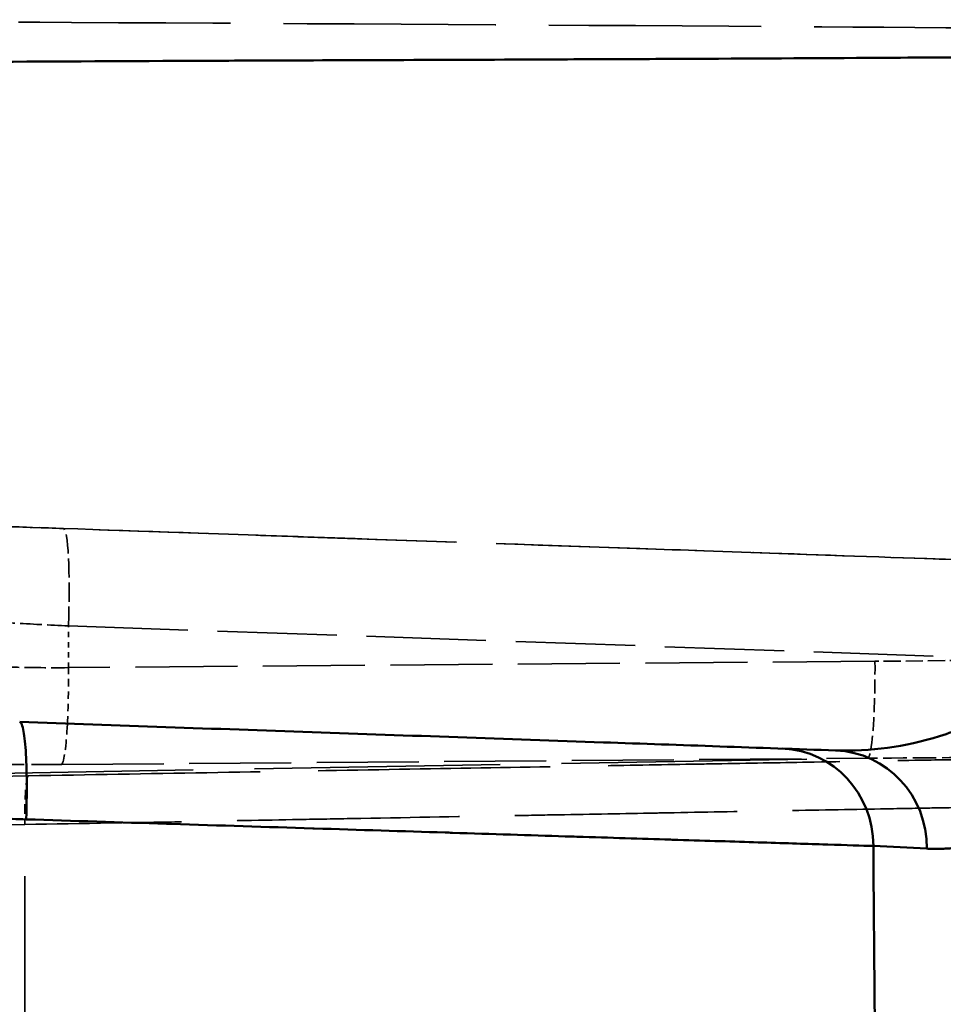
# Model space of a CAD drawing. Header units: millimetres. Extents: x 3278 to 6066, y 2420 to 4375.
# Tile 252 of 256: x 5359 to 5378, y 3345 to 3365. Entities that reach past the tile are written whole.
import ezdxf

# ---------------------------------------------------------------- set-up
doc = ezdxf.new("R2010")
doc.units = ezdxf.units.MM
doc.linetypes.add('DASHED', pattern=[0.2067, 0.1654, -0.0413])
for name, color, linetype, lineweight in [('Sichtbare Kanten(DIN)', 7, 'Continuous', 50), ('Sichtbare tangentiale Kanten(DIN)', 7, 'Continuous', 50), ('Verdeckte Kanten(DIN)', 7, 'DASHED', 35), ('Verdeckte tangentiale Kanten(DIN)', 7, 'DASHED', 35)]:
    doc.layers.add(name, color=color, linetype=linetype, lineweight=lineweight)

msp = doc.modelspace()

# ---------------------------------------------------------------- linework, layer by layer
at = {"layer": 'Sichtbare Kanten(DIN)'}
msp.add_open_spline([(5359.448, 3350.63), (5361.447, 3350.56), (5363.45, 3350.49), (5365.447, 3350.421), (5367.444, 3350.351), (5369.435, 3350.281), (5371.424, 3350.212), (5373.018, 3350.156), (5374.61, 3350.101), (5376.188, 3350.045)], degree=3, knots=[-21.057605, -21.057605, -21.057605, -21.057605, -12.279804, -12.279804, -12.279804, -3.502017, -3.502017, -3.502017, 3.527661, 3.527661, 3.527661, 3.527661], dxfattribs=at)
at = {"layer": 'Sichtbare tangentiale Kanten(DIN)'}
for centre, major_axis, ratio, start_param, end_param in [((5360.275, 3351.745), (0.016, -2), 0.087153, 0.957792, 0.958075), ((5375.022, 3348.085), (0.07, 1.999), 0.970534, 4.7461, 6.27582), ((5376.119, 3348.047), (0.07, 1.999), 0.970611, 4.738385, 6.283186), ((5376.822, 3351.875), (-0.016, 2), 0.087153, 3.576924, 3.577303), ((5358.164, 3356.404), (18.022, -1.427), 0.42508, 4.808756, 4.824716)]:
    msp.add_ellipse(centre, major_axis=major_axis, ratio=ratio, start_param=start_param, end_param=end_param, dxfattribs=at)
for points, knots in [([(5386.461, 3364.348), (5386.241, 3364.345), (5386.021, 3364.342), (5385.8, 3364.339), (5384.897, 3364.328), (5383.991, 3364.318), (5383.082, 3364.308), (5382.974, 3364.307), (5382.865, 3364.306), (5382.756, 3364.305), (5381.117, 3364.289), (5379.472, 3364.276), (5377.821, 3364.265), (5377.421, 3364.262), (5377.021, 3364.26), (5376.62, 3364.258), (5375.25, 3364.249), (5373.876, 3364.243), (5372.498, 3364.237), (5371.81, 3364.233), (5371.12, 3364.231), (5370.429, 3364.228), (5369.329, 3364.223), (5368.227, 3364.219), (5367.123, 3364.215), (5366.148, 3364.211), (5365.171, 3364.208), (5364.194, 3364.204), (5363.591, 3364.201), (5362.988, 3364.198), (5362.384, 3364.196), (5360.898, 3364.189), (5359.408, 3364.182), (5357.914, 3364.174), (5357.419, 3364.172), (5356.924, 3364.169), (5356.429, 3364.166), (5354.82, 3364.158), (5353.207, 3364.149), (5351.592, 3364.138), (5351.208, 3364.136), (5350.824, 3364.133), (5350.44, 3364.131), (5349.002, 3364.12), (5347.563, 3364.108), (5346.125, 3364.094), (5345.835, 3364.091), (5345.546, 3364.088), (5345.257, 3364.085), (5344.2, 3364.073), (5343.144, 3364.061), (5342.089, 3364.046), (5341.996, 3364.045), (5341.903, 3364.043), (5341.81, 3364.042), (5340.855, 3364.028), (5339.901, 3364.013), (5338.946, 3363.997)], [-29.120431, -29.120431, -29.120431, -29.120431, -28.111844, -28.111844, -28.111844, -23.971121, -23.971121, -23.971121, -23.47453, -23.47453, -23.47453, -16.008276, -16.008276, -16.008276, -14.199768, -14.199768, -14.199768, -8.016418, -8.016418, -8.016418, -4.925514, -4.925514, -4.925514, 0, 0, 0, 4.349381, 4.349381, 4.349381, 7.029678, 7.029678, 7.029678, 13.624114, 13.624114, 13.624114, 15.807465, 15.807465, 15.807465, 22.898752, 22.898752, 22.898752, 24.585251, 24.585251, 24.585251, 30.903163, 30.903163, 30.903163, 32.173325, 32.173325, 32.173325, 36.810668, 36.810668, 36.810668, 37.21912, 37.21912, 37.21912, 41.414883, 41.414883, 41.414883, 41.414883]), ([(5385.519, 3358.558), (5385.385, 3358.177), (5385.107, 3357.473), (5384.676, 3356.533), (5384.159, 3355.556), (5383.547, 3354.573), (5382.683, 3353.417), (5381.658, 3352.312), (5380.502, 3351.387), (5379.389, 3350.734), (5377.965, 3350.164), (5376.898, 3350.021), (5376.188, 3350.045)], [6.858626, 6.858626, 6.858626, 6.858626, 8.487718, 10.054537, 11.621357, 13.993458, 16.365559, 20.288914, 24.212269, 27.709208, 31.206147, 38.200025, 38.200025, 38.200025, 38.200025]), ([(5385.984, 3357.835), (5385.969, 3357.779), (5385.954, 3357.723), (5385.938, 3357.668), (5385.92, 3357.603), (5385.902, 3357.538), (5385.884, 3357.474), (5385.847, 3357.347), (5385.809, 3357.221), (5385.772, 3357.097), (5385.73, 3356.961), (5385.688, 3356.827), (5385.646, 3356.695), (5385.612, 3356.588), (5385.577, 3356.483), (5385.543, 3356.38), (5385.465, 3356.149), (5385.387, 3355.926), (5385.308, 3355.709), (5385.229, 3355.494), (5385.149, 3355.285), (5385.069, 3355.083), (5385.02, 3354.961), (5384.972, 3354.841), (5384.923, 3354.724), (5384.647, 3354.062), (5384.366, 3353.475), (5384.084, 3352.946), (5383.986, 3352.762), (5383.888, 3352.585), (5383.789, 3352.415), (5383.72, 3352.295), (5383.651, 3352.179), (5383.582, 3352.066), (5383.414, 3351.791), (5383.246, 3351.533), (5383.078, 3351.291), (5382.931, 3351.081), (5382.785, 3350.882), (5382.638, 3350.696), (5382.448, 3350.455), (5382.259, 3350.233), (5382.069, 3350.028), (5381.875, 3349.818), (5381.68, 3349.627), (5381.486, 3349.452), (5381.345, 3349.325), (5381.203, 3349.207), (5381.062, 3349.097), (5380.821, 3348.91), (5380.58, 3348.748), (5380.339, 3348.612), (5380.246, 3348.558), (5380.152, 3348.509), (5380.058, 3348.463), (5379.771, 3348.322), (5379.484, 3348.217), (5379.198, 3348.145), (5379.151, 3348.133), (5379.104, 3348.122), (5379.058, 3348.112), (5378.891, 3348.077), (5378.725, 3348.052), (5378.559, 3348.039), (5378.519, 3348.036), (5378.479, 3348.033), (5378.439, 3348.031), (5378.395, 3348.029), (5378.352, 3348.028), (5378.309, 3348.027), (5378.267, 3348.026), (5378.226, 3348.026), (5378.184, 3348.027), (5378.143, 3348.028), (5378.101, 3348.029), (5378.06, 3348.031)], [0, 0, 0, 0, 0.006658, 0.006658, 0.006658, 0.014507, 0.014507, 0.014507, 0.03021, 0.03021, 0.03021, 0.047518, 0.047518, 0.047518, 0.061538, 0.061538, 0.061538, 0.092702, 0.092702, 0.092702, 0.123798, 0.123798, 0.123798, 0.142555, 0.142555, 0.142555, 0.24857, 0.24857, 0.24857, 0.285364, 0.285364, 0.285364, 0.311149, 0.311149, 0.311149, 0.37368, 0.37368, 0.37368, 0.428256, 0.428256, 0.428256, 0.498795, 0.498795, 0.498795, 0.57118, 0.57118, 0.57118, 0.624003, 0.624003, 0.624003, 0.714115, 0.714115, 0.714115, 0.749252, 0.749252, 0.749252, 0.857054, 0.857054, 0.857054, 0.87459, 0.87459, 0.87459, 0.937286, 0.937286, 0.937286, 0.952351, 0.952351, 0.952351, 0.968641, 0.968641, 0.968641, 0.984321, 0.984321, 0.984321, 1, 1, 1, 1]), ([(5359.45, 3350.63), (5359.461, 3350.629), (5359.472, 3350.618), (5359.482, 3350.599), (5359.496, 3350.573), (5359.509, 3350.532), (5359.521, 3350.476), (5359.542, 3350.375), (5359.559, 3350.226), (5359.571, 3350.042), (5359.583, 3349.858), (5359.591, 3349.637), (5359.593, 3349.395), (5359.594, 3349.259), (5359.593, 3349.117), (5359.59, 3348.975), (5359.588, 3348.861), (5359.586, 3348.746), (5359.582, 3348.631)], [0.0053056, 0.0053056, 0.0053056, 0.0053056, 0.1111108, 0.1111108, 0.1111108, 0.2504675, 0.2504675, 0.2504675, 0.4999986, 0.4999986, 0.4999986, 0.7495305, 0.7495305, 0.7495305, 0.8888886, 0.8888886, 0.8888886, 1, 1, 1, 1]), ([(5359.582, 3348.631), (5360.551, 3348.601), (5361.512, 3348.571), (5362.457, 3348.541), (5362.492, 3348.54), (5362.527, 3348.539), (5362.563, 3348.538), (5363.553, 3348.506), (5364.524, 3348.476), (5365.463, 3348.446), (5365.473, 3348.446), (5365.483, 3348.446), (5365.493, 3348.445), (5366.422, 3348.416), (5367.32, 3348.388), (5368.178, 3348.361), (5368.227, 3348.359), (5368.276, 3348.358), (5368.325, 3348.356), (5369.138, 3348.331), (5369.913, 3348.306), (5370.643, 3348.283), (5370.723, 3348.281), (5370.802, 3348.278), (5370.88, 3348.276), (5371.564, 3348.254), (5372.207, 3348.234), (5372.8, 3348.216), (5372.852, 3348.214), (5372.902, 3348.212), (5372.953, 3348.211), (5373.555, 3348.192), (5374.106, 3348.175), (5374.6, 3348.159), (5374.627, 3348.158), (5374.655, 3348.157), (5374.682, 3348.157), (5375.183, 3348.141), (5375.623, 3348.127), (5375.998, 3348.115), (5376.008, 3348.115), (5376.018, 3348.114), (5376.028, 3348.114), (5376.41, 3348.102), (5376.723, 3348.092), (5376.963, 3348.085)], [0.288481, 0.288481, 0.288481, 0.288481, 3.211699, 3.211699, 3.211699, 3.321449, 3.321449, 3.321449, 6.39111, 6.39111, 6.39111, 6.423399, 6.423399, 6.423399, 9.460771, 9.460771, 9.460771, 9.635098, 9.635098, 9.635098, 12.530432, 12.530432, 12.530432, 12.846798, 12.846798, 12.846798, 15.600093, 15.600093, 15.600093, 15.837367, 15.837367, 15.837367, 18.669753, 18.669753, 18.669753, 18.827937, 18.827937, 18.827937, 21.739415, 21.739415, 21.739415, 21.818506, 21.818506, 21.818506, 24.809075, 24.809075, 24.809075, 24.809075])]:
    msp.add_open_spline(points, degree=3, knots=knots, dxfattribs=at)
for points in [[(5378.06, 3348.031), (5377.694, 3348.049), (5377.329, 3348.067), (5376.963, 3348.085)], [(5376.963, 3348.085), (5376.986, 3345.228), (5377.03, 3339.515), (5377.092, 3330.945), (5377.131, 3325.232), (5377.149, 3322.375)]]:
    msp.add_open_spline(points, degree=3, dxfattribs=at)
at = {"layer": 'Verdeckte Kanten(DIN)', "ltscale": 19.715141}
msp.add_line((5380.63, 3353.893), (5360.344, 3354.601), dxfattribs=at)
at = {"layer": 'Verdeckte Kanten(DIN)', "ltscale": 10.195199}
msp.add_line((5346.297, 3349.293), (5359.626, 3349.525), dxfattribs=at)
at = {"layer": 'Verdeckte Kanten(DIN)', "ltscale": 24.68157}
msp.add_open_spline([(5388.765, 3353.608), (5387.642, 3353.646), (5386.515, 3353.686), (5385.385, 3353.725), (5383.79, 3353.781), (5382.189, 3353.837), (5380.583, 3353.894), (5379.991, 3353.914), (5379.398, 3353.935), (5378.805, 3353.956), (5377.486, 3354.003), (5376.165, 3354.049), (5374.84, 3354.095), (5373.951, 3354.126), (5373.061, 3354.158), (5372.17, 3354.189), (5369.95, 3354.266), (5367.724, 3354.344), (5365.493, 3354.422), (5364.904, 3354.442), (5364.314, 3354.463), (5363.724, 3354.483), (5362.081, 3354.541), (5360.434, 3354.598), (5358.787, 3354.655), (5357.408, 3354.704), (5356.029, 3354.752), (5354.649, 3354.8), (5353.788, 3354.83), (5352.928, 3354.86), (5352.067, 3354.89), (5351.381, 3354.914), (5350.695, 3354.938), (5350.009, 3354.962), (5349.575, 3354.977), (5349.141, 3354.992), (5348.706, 3355.008), (5347.594, 3355.046), (5346.481, 3355.085), (5345.369, 3355.124)], degree=3, knots=[2.82446, 2.82446, 2.82446, 2.82446, 7.890982, 7.890982, 7.890982, 15.043946, 15.043946, 15.043946, 17.680805, 17.680805, 17.680805, 23.539423, 23.539423, 23.539423, 27.470734, 27.470734, 27.470734, 37.261102, 37.261102, 37.261102, 39.847058, 39.847058, 39.847058, 47.049907, 47.049907, 47.049907, 53.080405, 53.080405, 53.080405, 56.841135, 56.841135, 56.841135, 59.837851, 59.837851, 59.837851, 61.73486, 61.73486, 61.73486, 66.595488, 66.595488, 66.595488, 66.595488], dxfattribs=at)
at = {"layer": 'Verdeckte Kanten(DIN)', "ltscale": 3.724926}
msp.add_open_spline([(5356.005, 3354.753), (5356.293, 3354.743), (5356.606, 3354.732), (5356.939, 3354.72), (5357.273, 3354.708), (5357.627, 3354.696), (5357.996, 3354.683), (5358.365, 3354.67), (5358.749, 3354.657), (5359.143, 3354.643), (5359.536, 3354.629), (5359.939, 3354.615), (5360.344, 3354.601)], degree=3, knots=[5.500153, 5.500153, 5.500153, 5.500153, 6.72237, 6.72237, 6.72237, 7.944659, 7.944659, 7.944659, 9.166971, 9.166971, 9.166971, 10.389178, 10.389178, 10.389178, 10.389178], dxfattribs=at)
at = {"layer": 'Verdeckte Kanten(DIN)', "ltscale": 28.774773}
msp.add_open_spline([(5359.626, 3349.525), (5360.86, 3349.547), (5362.086, 3349.568), (5363.289, 3349.589), (5364.491, 3349.61), (5365.671, 3349.631), (5366.814, 3349.651), (5367.956, 3349.671), (5369.062, 3349.69), (5370.117, 3349.708), (5370.431, 3349.714), (5370.74, 3349.719), (5371.045, 3349.725), (5371.764, 3349.737), (5372.457, 3349.749), (5373.119, 3349.761), (5373.369, 3349.765), (5373.615, 3349.77), (5373.856, 3349.774), (5374.516, 3349.785), (5375.141, 3349.796), (5375.728, 3349.806), (5375.734, 3349.807), (5375.741, 3349.807), (5375.747, 3349.807), (5376.554, 3349.821), (5377.288, 3349.834), (5377.94, 3349.845), (5378.322, 3349.852), (5378.676, 3349.858), (5379, 3349.864), (5379.23, 3349.868), (5379.445, 3349.871), (5379.645, 3349.875), (5380.127, 3349.883), (5380.52, 3349.89), (5380.82, 3349.895)], degree=3, knots=[0, 0, 0, 0, 3.716916, 3.716916, 3.716916, 7.434722, 7.434722, 7.434722, 11.152051, 11.152051, 11.152051, 12.258034, 12.258034, 12.258034, 14.869386, 14.869386, 14.869386, 15.857073, 15.857073, 15.857073, 18.556997, 18.556997, 18.556997, 18.586734, 18.586734, 18.586734, 22.304023, 22.304023, 22.304023, 24.480143, 24.480143, 24.480143, 26.02161, 26.02161, 26.02161, 29.738775, 29.738775, 29.738775, 29.738775], dxfattribs=at)
at = {"layer": 'Verdeckte tangentiale Kanten(DIN)', "ltscale": 0.652837}
msp.add_line((5360.449, 3351.745), (5360.449, 3352.602), dxfattribs=at)
at = {"layer": 'Verdeckte tangentiale Kanten(DIN)', "ltscale": 14.807427}
msp.add_line((5360.449, 3352.602), (5379.799, 3351.927), dxfattribs=at)
at = {"layer": 'Verdeckte tangentiale Kanten(DIN)', "ltscale": 12.655635}
for p, q in [((5376.996, 3351.875), (5360.449, 3351.745)), ((5360.31, 3349.758), (5376.857, 3349.887))]:
    msp.add_line(p, q, dxfattribs=at)
at = {"layer": 'Verdeckte tangentiale Kanten(DIN)', "ltscale": 2.142982}
msp.add_line((5379.799, 3351.902), (5376.996, 3351.875), dxfattribs=at)
at = {"layer": 'Verdeckte tangentiale Kanten(DIN)', "ltscale": 30.45537}
msp.add_line((5345.386, 3349.338), (5376.857, 3349.887), dxfattribs=at)
at = {"layer": 'Verdeckte tangentiale Kanten(DIN)', "ltscale": 10.195199}
msp.add_line((5359.556, 3348.526), (5346.227, 3348.293), dxfattribs=at)
at = {"layer": 'Verdeckte tangentiale Kanten(DIN)', "ltscale": 25.680355}
msp.add_line((5359.556, 3321.985), (5359.556, 3348.526), dxfattribs=at)
at = {"layer": 'Verdeckte tangentiale Kanten(DIN)', "ltscale": 2.388777}
msp.add_ellipse((5360.275, 3352.602), major_axis=(0.07, 1.999), ratio=0.087103, start_param=4.715431, end_param=6.283185, dxfattribs=at)
at = {"layer": 'Verdeckte tangentiale Kanten(DIN)', "ltscale": 1.728457}
msp.add_ellipse((5376.822, 3351.875), major_axis=(-0.016, 2), ratio=0.087153, start_param=3.577303, end_param=4.711707, dxfattribs=at)
at = {"layer": 'Verdeckte tangentiale Kanten(DIN)', "ltscale": 0.932499}
msp.add_ellipse((5360.275, 3351.745), major_axis=(0.016, -2), ratio=0.087153, start_param=0.958075, end_param=1.570114, dxfattribs=at)
at = {"layer": 'Verdeckte tangentiale Kanten(DIN)', "ltscale": 1.289829}
msp.add_ellipse((5360.275, 3351.745), major_axis=(0.016, -2), ratio=0.087153, start_param=0.111247, end_param=0.957792, dxfattribs=at)
at = {"layer": 'Verdeckte tangentiale Kanten(DIN)', "ltscale": 0.011123}
msp.add_ellipse((5375.022, 3348.085), major_axis=(0.07, 1.999), ratio=0.970534, start_param=6.27582, end_param=6.283185, dxfattribs=at)
at = {"layer": 'Verdeckte tangentiale Kanten(DIN)', "ltscale": 0.493726}
msp.add_ellipse((5376.822, 3351.875), major_axis=(0.016, -2), ratio=0.087153, start_param=0.111247, end_param=0.435332, dxfattribs=at)
at = {"layer": 'Verdeckte tangentiale Kanten(DIN)', "ltscale": 1.195497}
msp.add_ellipse((5359.643, 3348.526), major_axis=(-0.017, 1), ratio=0.087143, start_param=0, end_param=1.569275, dxfattribs=at)
at = {"layer": 'Verdeckte tangentiale Kanten(DIN)', "ltscale": 26.325869}
msp.add_open_spline([(5390.984, 3364.805), (5389.332, 3364.812), (5384.351, 3364.839), (5374.249, 3364.909), (5362.251, 3364.982), (5351.876, 3365.023), (5346.682, 3365.038), (5344.951, 3365.043)], degree=3, knots=[0, 0, 0, 0, 0.11111, 0.333329, 0.666663, 0.888888, 1, 1, 1, 1], dxfattribs=at)
at = {"layer": 'Verdeckte tangentiale Kanten(DIN)', "ltscale": 2.661875}
msp.add_open_spline([(5360.449, 3352.602), (5360.063, 3352.621), (5359.298, 3352.659), (5358.236, 3352.711), (5357.623, 3352.741), (5357.349, 3352.754)], degree=3, dxfattribs=at)
at = {"layer": 'Verdeckte tangentiale Kanten(DIN)', "ltscale": 2.662965}
msp.add_open_spline([(5357.349, 3351.894), (5357.553, 3351.868), (5358.11, 3351.808), (5359.15, 3351.75), (5360.013, 3351.741), (5360.449, 3351.745)], degree=3, knots=[0, 0, 0, 0, 0.865764, 2.180499, 3.495234, 3.495234, 3.495234, 3.495234], dxfattribs=at)
at = {"layer": 'Verdeckte tangentiale Kanten(DIN)', "ltscale": 0.012427}
msp.add_open_spline([(5359.448, 3350.63), (5359.449, 3350.63), (5359.449, 3350.63), (5359.45, 3350.63)], degree=3, dxfattribs=at)
at = {"layer": 'Verdeckte tangentiale Kanten(DIN)', "ltscale": 3.725322}
msp.add_open_spline([(5360.31, 3349.758), (5360.259, 3349.758), (5360.208, 3349.757), (5360.157, 3349.757), (5360.107, 3349.757), (5360.056, 3349.757), (5360.006, 3349.756), (5359.905, 3349.756), (5359.804, 3349.756), (5359.704, 3349.756), (5359.503, 3349.757), (5359.304, 3349.758), (5359.108, 3349.761), (5358.714, 3349.766), (5358.33, 3349.774), (5357.961, 3349.787), (5357.591, 3349.8), (5357.237, 3349.816), (5356.903, 3349.836), (5356.9, 3349.836), (5356.897, 3349.837), (5356.894, 3349.837), (5356.564, 3349.857), (5356.255, 3349.88), (5355.97, 3349.907)], degree=3, knots=[0, 0, 0, 0, 0.152799, 0.152799, 0.152799, 0.305606, 0.305606, 0.305606, 0.611231, 0.611231, 0.611231, 1.222478, 1.222478, 1.222478, 2.444368, 2.444368, 2.444368, 3.666797, 3.666797, 3.666797, 3.678049, 3.678049, 3.678049, 4.889063, 4.889063, 4.889063, 4.889063], dxfattribs=at)
at = {"layer": 'Verdeckte tangentiale Kanten(DIN)', "ltscale": 2.923417}
msp.add_open_spline([(5380.672, 3349.917), (5379.4, 3349.904), (5378.129, 3349.894), (5376.857, 3349.887)], degree=3, dxfattribs=at)
at = {"layer": 'Verdeckte tangentiale Kanten(DIN)', "ltscale": 27.576044}
msp.add_open_spline([(5379.867, 3348.896), (5379.58, 3348.89), (5379.203, 3348.883), (5378.741, 3348.875), (5378.55, 3348.872), (5378.343, 3348.868), (5378.123, 3348.864), (5377.812, 3348.858), (5377.473, 3348.852), (5377.107, 3348.845), (5376.482, 3348.834), (5375.779, 3348.821), (5375.006, 3348.807), (5375, 3348.807), (5374.993, 3348.807), (5374.987, 3348.807), (5374.331, 3348.795), (5373.625, 3348.782), (5372.875, 3348.768), (5372.747, 3348.766), (5372.617, 3348.763), (5372.487, 3348.761), (5371.852, 3348.75), (5371.188, 3348.737), (5370.499, 3348.725), (5370.207, 3348.72), (5369.911, 3348.714), (5369.61, 3348.709), (5368.599, 3348.69), (5367.539, 3348.671), (5366.445, 3348.651), (5366.075, 3348.644), (5365.701, 3348.637), (5365.324, 3348.631), (5364.584, 3348.617), (5363.83, 3348.603), (5363.066, 3348.589), (5361.914, 3348.568), (5360.739, 3348.547), (5359.556, 3348.526)], degree=3, knots=[0, 0, 0, 0, 3.717168, 3.717168, 3.717168, 5.258632, 5.258632, 5.258632, 7.434774, 7.434774, 7.434774, 11.152041, 11.152041, 11.152041, 11.181779, 11.181779, 11.181779, 14.33126, 14.33126, 14.33126, 14.869388, 14.869388, 14.869388, 17.480741, 17.480741, 17.480741, 18.586728, 18.586728, 18.586728, 22.304057, 22.304057, 22.304057, 23.558623, 23.558623, 23.558623, 26.021845, 26.021845, 26.021845, 29.738775, 29.738775, 29.738775, 29.738775], dxfattribs=at)

doc.saveas('drawing.dxf')
